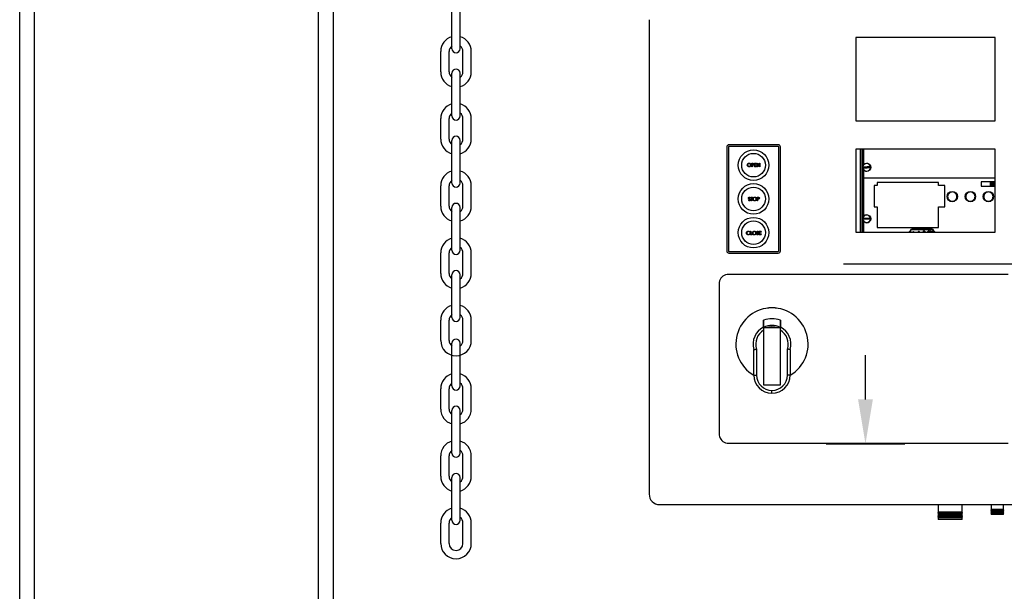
# Model space of a CAD drawing. Header units: inches. Extents: x 170 to 312, y 215 to 248.
# Tile 246 of 256: x 255.367 to 256.545, y 222.054 to 222.737. Entities that reach past the tile are written whole.
import ezdxf

# ---------------------------------------------------------------- set-up
doc = ezdxf.new("R2010")
doc.units = ezdxf.units.IN
doc.header["$LTSCALE"] = 0.25
doc.header["$MEASUREMENT"] = 0
for name, color, linetype in [('ANNOTATIONS', 1, 'Continuous'), ('MOTOR LH', 7, 'Continuous'), ('STANDARD MOTOR RH', 7, 'Continuous')]:
    doc.layers.add(name, color=color, linetype=linetype)

msp = doc.modelspace()

# ---------------------------------------------------------------- linework, layer by layer
at = {"layer": 'ANNOTATIONS'}
for p, q in [((256.3528, 222.44538), (257.40376, 222.44538)), ((256.37896, 222.28312), (256.37896, 222.33626)), ((256.33183, 222.22998), (256.42609, 222.22998))]:
    msp.add_line(p, q, dxfattribs=at)
msp.add_solid([(256.37011, 222.28312), (256.38782, 222.28312), (256.37896, 222.22998)], dxfattribs=at)
at = {"layer": 'MOTOR LH'}
for p, q in [((256.12018, 222.73736), (256.12018, 222.16977)), ((256.53401, 222.71614), (256.36764, 222.71614)), ((256.36764, 222.71614), (256.36764, 222.61632)), ((256.53401, 222.61632), (256.53401, 222.71614)), ((256.36764, 222.61632), (256.53401, 222.61632)), ((256.21294, 222.58521), (256.21294, 222.46076)), ((256.21494, 222.58521), (256.21494, 222.46076)), ((256.27451, 222.58783), (256.21556, 222.58783)), ((256.27451, 222.58583), (256.21556, 222.58583)), ((256.27513, 222.46076), (256.27513, 222.58521)), ((256.27713, 222.46076), (256.27713, 222.58521)), ((256.53401, 222.5826), (256.36764, 222.5826)), ((256.36764, 222.5826), (256.36764, 222.48305)), ((256.37316, 222.48305), (256.37316, 222.5826)), ((256.37499, 222.48305), (256.37499, 222.5826)), ((256.37539, 222.48305), (256.37539, 222.5826)), ((256.37578, 222.56204), (256.37578, 222.5826)), ((256.37644, 222.5826), (256.37644, 222.56346)), ((256.3765, 222.56355), (256.3765, 222.5826)), ((256.53401, 222.48305), (256.53401, 222.5826)), ((256.24283, 222.56565), (256.24365, 222.56565)), ((256.24283, 222.56149), (256.24283, 222.56565)), ((256.24321, 222.56149), (256.24283, 222.56149)), ((256.24321, 222.56522), (256.24321, 222.56384)), ((256.24397, 222.56522), (256.24321, 222.56522)), ((256.24321, 222.56384), (256.24394, 222.56383)), ((256.24351, 222.56341), (256.24321, 222.56341)), ((256.24321, 222.56341), (256.24321, 222.56149)), ((256.24625, 222.56149), (256.24625, 222.56565)), ((256.24625, 222.56565), (256.24859, 222.56565)), ((256.24859, 222.56149), (256.24625, 222.56149)), ((256.24859, 222.56522), (256.24662, 222.56522)), ((256.24662, 222.56522), (256.24662, 222.56394)), ((256.24662, 222.56394), (256.24859, 222.56394)), ((256.24859, 222.56352), (256.24662, 222.56352)), ((256.24662, 222.56352), (256.24662, 222.56192)), ((256.24662, 222.56192), (256.24859, 222.56192)), ((256.24859, 222.56565), (256.24859, 222.56522)), ((256.24859, 222.56394), (256.24859, 222.56352)), ((256.24859, 222.56192), (256.24859, 222.56149)), ((256.24934, 222.56149), (256.24934, 222.56565)), ((256.24934, 222.56565), (256.24942, 222.56565)), ((256.24971, 222.56149), (256.24934, 222.56149)), ((256.24942, 222.56565), (256.25217, 222.56238)), ((256.24971, 222.56476), (256.24971, 222.56149)), ((256.25245, 222.56149), (256.24971, 222.56476)), ((256.25217, 222.56565), (256.25254, 222.56565)), ((256.25217, 222.56238), (256.25217, 222.56565)), ((256.25254, 222.56149), (256.25245, 222.56149)), ((256.25254, 222.56565), (256.25254, 222.56149)), ((256.37578, 222.50047), (256.37578, 222.55947)), ((256.37644, 222.55805), (256.37644, 222.50189)), ((256.3765, 222.55795), (256.3765, 222.50198)), ((256.53401, 222.54765), (256.3765, 222.54765)), ((256.38949, 222.53914), (256.38949, 222.5136)), ((256.39288, 222.53914), (256.38949, 222.53914)), ((256.39288, 222.5426), (256.39288, 222.53914)), ((256.46623, 222.5426), (256.39288, 222.5426)), ((256.46623, 222.53914), (256.46623, 222.5426)), ((256.47379, 222.53914), (256.46623, 222.53914)), ((256.47379, 222.5136), (256.47379, 222.53914)), ((256.53401, 222.54333), (256.51749, 222.54333)), ((256.51749, 222.54333), (256.51749, 222.53809)), ((256.51749, 222.53809), (256.53401, 222.53809)), ((256.52846, 222.53809), (256.52846, 222.54333)), ((256.52898, 222.53809), (256.52898, 222.54333)), ((256.52995, 222.54333), (256.52995, 222.53809)), ((256.5301, 222.53809), (256.5301, 222.54333)), ((256.53047, 222.54333), (256.53047, 222.53809)), ((256.53063, 222.53809), (256.53063, 222.54333)), ((256.5316, 222.54333), (256.5316, 222.53809)), ((256.53211, 222.54333), (256.53211, 222.53809)), ((256.24164, 222.52501), (256.24382, 222.52501)), ((256.24164, 222.52458), (256.24164, 222.52501)), ((256.24254, 222.52458), (256.24164, 222.52458)), ((256.24254, 222.52085), (256.24254, 222.52458)), ((256.24292, 222.52458), (256.24292, 222.52085)), ((256.24382, 222.52458), (256.24292, 222.52458)), ((256.24382, 222.52501), (256.24382, 222.52458)), ((256.24948, 222.52501), (256.25029, 222.52501)), ((256.24948, 222.52085), (256.24948, 222.52501)), ((256.24985, 222.52458), (256.24985, 222.5232)), ((256.25061, 222.52458), (256.24985, 222.52458)), ((256.23881, 222.52165), (256.23916, 222.52186)), ((256.24121, 222.52441), (256.24087, 222.52416)), ((256.24292, 222.52085), (256.24254, 222.52085)), ((256.24985, 222.52085), (256.24948, 222.52085)), ((256.24985, 222.5232), (256.25058, 222.52319)), ((256.24985, 222.52277), (256.24985, 222.52085)), ((256.25015, 222.52277), (256.24985, 222.52277)), ((256.38949, 222.5136), (256.39288, 222.5136)), ((256.39288, 222.5136), (256.39288, 222.48889)), ((256.46623, 222.48889), (256.46623, 222.5136)), ((256.46623, 222.5136), (256.47379, 222.5136)), ((256.37578, 222.48305), (256.37578, 222.4979)), ((256.38506, 222.49861), (256.37588, 222.49817)), ((256.37644, 222.49648), (256.37644, 222.48305)), ((256.3765, 222.49639), (256.3765, 222.48305)), ((256.24055, 222.48351), (256.24022, 222.48326)), ((256.24022, 222.48112), (256.24055, 222.48088)), ((256.2414, 222.48427), (256.24177, 222.48427)), ((256.2414, 222.48011), (256.2414, 222.48427)), ((256.24337, 222.48011), (256.2414, 222.48011)), ((256.24177, 222.48427), (256.24177, 222.48054)), ((256.24177, 222.48054), (256.24337, 222.48054)), ((256.24337, 222.48054), (256.24337, 222.48011)), ((256.24865, 222.48091), (256.249, 222.48112)), ((256.25105, 222.48367), (256.25071, 222.48342)), ((256.25196, 222.48011), (256.25196, 222.48427)), ((256.25196, 222.48427), (256.2543, 222.48427)), ((256.2543, 222.48011), (256.25196, 222.48011)), ((256.25233, 222.48384), (256.25233, 222.48256)), ((256.2543, 222.48384), (256.25233, 222.48384)), ((256.25233, 222.48256), (256.2543, 222.48256)), ((256.25233, 222.48214), (256.25233, 222.48054)), ((256.2543, 222.48214), (256.25233, 222.48214)), ((256.25233, 222.48054), (256.2543, 222.48054)), ((256.2543, 222.48427), (256.2543, 222.48384)), ((256.2543, 222.48256), (256.2543, 222.48214)), ((256.2543, 222.48054), (256.2543, 222.48011)), ((256.36764, 222.48305), (256.53401, 222.48305)), ((256.39288, 222.4889), (256.46623, 222.4889)), ((256.39288, 222.48889), (256.46623, 222.48889)), ((256.39367, 222.48889), (256.39367, 222.4889)), ((256.39419, 222.48889), (256.39419, 222.4889)), ((256.39515, 222.4889), (256.39515, 222.48889)), ((256.39531, 222.48889), (256.39531, 222.4889)), ((256.39568, 222.4889), (256.39568, 222.48889)), ((256.39584, 222.48889), (256.39584, 222.4889)), ((256.39681, 222.4889), (256.39681, 222.48889)), ((256.39732, 222.4889), (256.39732, 222.48889)), ((256.42386, 222.48889), (256.42386, 222.4889)), ((256.42451, 222.48889), (256.42451, 222.4889)), ((256.42975, 222.4889), (256.42975, 222.48889)), ((256.43041, 222.4889), (256.43041, 222.48889)), ((256.43337, 222.48412), (256.43119, 222.48412)), ((256.43119, 222.48412), (256.43119, 222.48305)), ((256.43337, 222.48305), (256.43337, 222.48648)), ((256.43337, 222.48648), (256.45999, 222.48648)), ((256.45999, 222.48624), (256.43337, 222.48624)), ((256.45999, 222.48585), (256.43337, 222.48585)), ((256.43447, 222.48674), (256.43447, 222.48648)), ((256.4587, 222.48674), (256.43447, 222.48674)), ((256.43529, 222.4832), (256.43621, 222.4832)), ((256.43529, 222.48305), (256.43529, 222.4832)), ((256.43621, 222.48412), (256.43649, 222.48412)), ((256.43621, 222.4832), (256.43621, 222.48412)), ((256.43649, 222.48412), (256.43649, 222.4832)), ((256.43649, 222.4832), (256.43741, 222.4832)), ((256.43741, 222.4832), (256.43741, 222.48305)), ((256.44218, 222.48305), (256.44293, 222.48464)), ((256.44295, 222.48403), (256.44248, 222.48305)), ((256.44293, 222.48464), (256.44297, 222.48464)), ((256.4434, 222.48305), (256.44295, 222.48403)), ((256.44297, 222.48464), (256.44371, 222.48305)), ((256.44857, 222.48464), (256.44918, 222.48464)), ((256.44857, 222.48305), (256.44857, 222.48464)), ((256.44885, 222.48432), (256.44885, 222.48332)), ((256.44923, 222.48432), (256.44885, 222.48432)), ((256.44885, 222.48332), (256.44904, 222.48332)), ((256.45697, 222.48464), (256.45727, 222.48464)), ((256.45764, 222.48305), (256.45697, 222.48464)), ((256.45727, 222.48464), (256.45794, 222.48305)), ((256.45868, 222.48305), (256.45935, 222.48464)), ((256.4587, 222.48648), (256.4587, 222.48674)), ((256.45965, 222.48464), (256.45897, 222.48305)), ((256.45935, 222.48464), (256.45965, 222.48464)), ((256.45999, 222.48648), (256.45999, 222.48305)), ((256.46197, 222.48412), (256.45999, 222.48412)), ((256.46197, 222.48305), (256.46197, 222.48412)), ((256.21556, 222.46014), (256.27451, 222.46014)), ((256.21556, 222.45814), (256.27451, 222.45814)), ((256.54978, 222.43261), (256.21339, 222.43261)), ((256.20391, 222.42312), (256.20391, 222.24046)), ((256.27712, 222.36877), (256.25715, 222.36877)), ((256.25715, 222.36877), (256.25715, 222.30046)), ((256.27712, 222.30046), (256.27712, 222.36877)), ((256.24535, 222.31226), (256.24535, 222.34206)), ((256.24868, 222.34328), (256.24868, 222.31226)), ((256.28557, 222.31225), (256.28557, 222.34328)), ((256.2889, 222.34206), (256.2889, 222.31225)), ((256.24535, 222.31226), (256.24868, 222.31226)), ((256.2889, 222.31225), (256.28557, 222.31225)), ((256.25715, 222.30046), (256.27712, 222.30046)), ((256.26713, 222.29048), (256.26713, 222.29381)), ((256.21339, 222.23098), (256.54978, 222.23098)), ((256.13266, 222.15729), (256.62359, 222.15729)), ((256.46608, 222.14817), (256.46575, 222.14798)), ((256.46575, 222.14798), (256.46608, 222.14779)), ((256.46575, 222.14798), (256.49503, 222.14798)), ((256.46608, 222.15729), (256.46608, 222.14817)), ((256.49469, 222.14817), (256.46608, 222.14817)), ((256.46608, 222.14779), (256.46608, 222.14734)), ((256.46608, 222.14779), (256.49469, 222.14779)), ((256.49469, 222.14817), (256.49469, 222.15729)), ((256.49503, 222.14798), (256.49469, 222.14817)), ((256.49469, 222.14779), (256.49503, 222.14798)), ((256.49469, 222.14734), (256.49469, 222.14779)), ((256.5294, 222.15183), (256.52906, 222.15164)), ((256.52906, 222.15164), (256.5294, 222.15145)), ((256.52906, 222.15164), (256.54437, 222.15164)), ((256.5294, 222.15116), (256.52906, 222.15097)), ((256.52906, 222.15097), (256.5294, 222.15078)), ((256.52906, 222.15097), (256.54437, 222.15097)), ((256.5294, 222.1505), (256.52906, 222.15031)), ((256.52906, 222.15031), (256.5294, 222.15011)), ((256.52906, 222.15031), (256.54437, 222.15031)), ((256.5294, 222.14983), (256.52906, 222.14964)), ((256.52906, 222.14964), (256.5294, 222.14945)), ((256.52906, 222.14964), (256.54437, 222.14964)), ((256.5294, 222.14917), (256.52906, 222.14898)), ((256.52906, 222.14898), (256.5294, 222.14878)), ((256.52906, 222.14898), (256.54437, 222.14898)), ((256.5294, 222.1485), (256.52906, 222.14831)), ((256.52906, 222.14831), (256.5294, 222.14812)), ((256.52906, 222.14831), (256.54437, 222.14831)), ((256.5294, 222.14784), (256.52906, 222.14764)), ((256.52906, 222.14764), (256.5294, 222.14745)), ((256.52906, 222.14764), (256.54437, 222.14764)), ((256.5294, 222.15729), (256.5294, 222.15183)), ((256.5294, 222.15183), (256.54404, 222.15183)), ((256.5294, 222.15145), (256.5294, 222.15116)), ((256.5294, 222.15145), (256.54404, 222.15145)), ((256.5294, 222.15116), (256.54404, 222.15116)), ((256.5294, 222.15078), (256.5294, 222.1505)), ((256.5294, 222.15078), (256.54404, 222.15078)), ((256.5294, 222.1505), (256.54404, 222.1505)), ((256.5294, 222.15011), (256.5294, 222.14983)), ((256.5294, 222.15011), (256.54404, 222.15011)), ((256.5294, 222.14983), (256.54404, 222.14983)), ((256.5294, 222.14945), (256.5294, 222.14917)), ((256.5294, 222.14945), (256.54404, 222.14945)), ((256.5294, 222.14917), (256.54404, 222.14917)), ((256.5294, 222.14878), (256.5294, 222.1485)), ((256.5294, 222.14878), (256.54404, 222.14878)), ((256.5294, 222.1485), (256.54404, 222.1485)), ((256.5294, 222.14812), (256.5294, 222.14784)), ((256.5294, 222.14812), (256.54404, 222.14812)), ((256.5294, 222.14784), (256.54404, 222.14784)), ((256.54404, 222.15183), (256.54404, 222.15729)), ((256.54437, 222.15164), (256.54404, 222.15183)), ((256.54404, 222.15145), (256.54437, 222.15164)), ((256.54404, 222.15116), (256.54404, 222.15145)), ((256.54437, 222.15097), (256.54404, 222.15116)), ((256.54404, 222.15078), (256.54437, 222.15097)), ((256.54404, 222.1505), (256.54404, 222.15078)), ((256.54437, 222.15031), (256.54404, 222.1505)), ((256.54404, 222.15011), (256.54437, 222.15031)), ((256.54404, 222.14983), (256.54404, 222.15011)), ((256.54437, 222.14964), (256.54404, 222.14983)), ((256.54404, 222.14945), (256.54437, 222.14964)), ((256.54404, 222.14917), (256.54404, 222.14945)), ((256.54437, 222.14898), (256.54404, 222.14917)), ((256.54404, 222.14878), (256.54437, 222.14898)), ((256.54404, 222.1485), (256.54404, 222.14878)), ((256.54437, 222.14831), (256.54404, 222.1485)), ((256.54404, 222.14812), (256.54437, 222.14831)), ((256.54404, 222.14784), (256.54404, 222.14812)), ((256.54437, 222.14764), (256.54404, 222.14784)), ((256.54404, 222.14745), (256.54437, 222.14764)), ((256.46608, 222.14734), (256.46575, 222.14715)), ((256.46575, 222.14715), (256.46608, 222.14695)), ((256.46575, 222.14715), (256.49503, 222.14715)), ((256.46608, 222.14651), (256.46575, 222.14631)), ((256.46575, 222.14631), (256.46608, 222.14612)), ((256.46575, 222.14631), (256.49503, 222.14631)), ((256.46608, 222.14567), (256.46575, 222.14548)), ((256.46575, 222.14548), (256.46608, 222.14529)), ((256.46575, 222.14548), (256.49503, 222.14548)), ((256.46608, 222.14484), (256.46575, 222.14465)), ((256.46575, 222.14465), (256.46608, 222.14446)), ((256.46575, 222.14465), (256.49503, 222.14465)), ((256.46608, 222.14401), (256.46575, 222.14382)), ((256.46575, 222.14382), (256.46608, 222.14363)), ((256.46575, 222.14382), (256.49503, 222.14382)), ((256.46608, 222.14318), (256.46575, 222.14299)), ((256.46575, 222.14299), (256.46608, 222.14279)), ((256.46575, 222.14299), (256.49503, 222.14299)), ((256.46608, 222.14235), (256.46575, 222.14215)), ((256.46575, 222.14215), (256.46608, 222.14196)), ((256.46575, 222.14215), (256.49503, 222.14215)), ((256.49469, 222.14734), (256.46608, 222.14734)), ((256.46608, 222.14695), (256.46608, 222.14651)), ((256.46608, 222.14695), (256.49469, 222.14695)), ((256.49469, 222.14651), (256.46608, 222.14651)), ((256.46608, 222.14612), (256.46608, 222.14567)), ((256.46608, 222.14612), (256.49469, 222.14612)), ((256.49469, 222.14567), (256.46608, 222.14567)), ((256.46608, 222.14529), (256.46608, 222.14484)), ((256.46608, 222.14529), (256.49469, 222.14529)), ((256.49469, 222.14484), (256.46608, 222.14484)), ((256.46608, 222.14446), (256.46608, 222.14401)), ((256.46608, 222.14446), (256.49469, 222.14446)), ((256.49469, 222.14401), (256.46608, 222.14401)), ((256.46608, 222.14363), (256.46608, 222.14318)), ((256.46608, 222.14363), (256.49469, 222.14363)), ((256.49469, 222.14318), (256.46608, 222.14318)), ((256.46608, 222.14279), (256.46608, 222.14235)), ((256.46608, 222.14279), (256.49469, 222.14279)), ((256.49469, 222.14235), (256.46608, 222.14235)), ((256.46608, 222.14196), (256.46608, 222.13966)), ((256.46608, 222.14196), (256.49469, 222.14196)), ((256.49469, 222.13966), (256.46608, 222.13966)), ((256.49503, 222.14715), (256.49469, 222.14734)), ((256.49469, 222.14695), (256.49503, 222.14715)), ((256.49469, 222.14651), (256.49469, 222.14695)), ((256.49503, 222.14631), (256.49469, 222.14651)), ((256.49469, 222.14612), (256.49503, 222.14631)), ((256.49469, 222.14567), (256.49469, 222.14612)), ((256.49503, 222.14548), (256.49469, 222.14567)), ((256.49469, 222.14529), (256.49503, 222.14548)), ((256.49469, 222.14484), (256.49469, 222.14529)), ((256.49503, 222.14465), (256.49469, 222.14484)), ((256.49469, 222.14446), (256.49503, 222.14465)), ((256.49469, 222.14401), (256.49469, 222.14446)), ((256.49503, 222.14382), (256.49469, 222.14401)), ((256.49469, 222.14363), (256.49503, 222.14382)), ((256.49469, 222.14318), (256.49469, 222.14363)), ((256.49503, 222.14299), (256.49469, 222.14318)), ((256.49469, 222.14279), (256.49503, 222.14299)), ((256.49469, 222.14235), (256.49469, 222.14279)), ((256.49503, 222.14215), (256.49469, 222.14235)), ((256.49469, 222.14196), (256.49503, 222.14215)), ((256.49469, 222.13966), (256.49469, 222.14196)), ((256.5294, 222.14717), (256.52906, 222.14698)), ((256.52906, 222.14698), (256.5294, 222.14679)), ((256.52906, 222.14698), (256.54437, 222.14698)), ((256.5294, 222.14745), (256.5294, 222.14717)), ((256.5294, 222.14745), (256.54404, 222.14745)), ((256.5294, 222.14717), (256.54404, 222.14717)), ((256.5294, 222.14679), (256.5294, 222.14532)), ((256.5294, 222.14679), (256.54404, 222.14679)), ((256.54404, 222.14532), (256.5294, 222.14532)), ((256.54404, 222.14717), (256.54404, 222.14745)), ((256.54437, 222.14698), (256.54404, 222.14717)), ((256.54404, 222.14679), (256.54437, 222.14698)), ((256.54404, 222.14532), (256.54404, 222.14679))]:
    msp.add_line(p, q, dxfattribs=at)
at = {"layer": 'MOTOR LH', "flags": 128}
for points in [[(256.3758, 222.56133), (256.3769, 222.56138), (256.37804, 222.56144), (256.37921, 222.56149), (256.38039, 222.56155), (256.38158, 222.56161), (256.38274, 222.56166), (256.38389, 222.56172), (256.38498, 222.56177)], [(256.38506, 222.56018), (256.38396, 222.56012), (256.38282, 222.56007), (256.38165, 222.56001), (256.38047, 222.55995), (256.37929, 222.5599), (256.37812, 222.55984), (256.37698, 222.55979), (256.37588, 222.55973)], [(256.3758, 222.49976), (256.3769, 222.49981), (256.37804, 222.49987), (256.37921, 222.49993), (256.38039, 222.49998), (256.38158, 222.50004), (256.38274, 222.5001), (256.38389, 222.50015), (256.38498, 222.50021)]]:
    msp.add_lwpolyline(points, dxfattribs=at)
at = {"layer": 'MOTOR LH'}
for centre, radius in [((256.24504, 222.56335), 0.0183), ((256.24504, 222.56335), 0.01414), ((256.38043, 222.56075), 0.00482), ((256.24504, 222.52298), 0.0183), ((256.24504, 222.52298), 0.01414), ((256.48287, 222.52571), 0.00622), ((256.50448, 222.52571), 0.00622), ((256.5261, 222.52571), 0.00622), ((256.24504, 222.48262), 0.0183), ((256.38043, 222.49919), 0.00482), ((256.24504, 222.48262), 0.01414)]:
    msp.add_circle(centre, radius, dxfattribs=at)
for centre, radius, start, end in [((256.21556, 222.58521), 0.00262, 90, 180), ((256.21556, 222.58521), 0.000624, 90, 180), ((256.27451, 222.58521), 0.00262, 0, 90), ((256.27451, 222.58521), 0.000624, 0, 90), ((256.38043, 222.56075), 0.00473, 173.04894, 192.50643), ((256.38043, 222.56075), 0.00466, 12.63519, 172.92017), ((256.38043, 222.56075), 0.00466, 192.63519, 352.92017), ((256.38043, 222.56075), 0.00473, 353.04894, 12.50643), ((256.38043, 222.49919), 0.00466, 12.63519, 172.92017), ((256.38043, 222.49919), 0.00473, 173.04894, 192.50643), ((256.38043, 222.49919), 0.00466, 192.63519, 352.92017), ((256.38043, 222.49919), 0.00473, 353.04894, 12.50643), ((256.21556, 222.46076), 0.00262, 180, 270), ((256.21556, 222.46076), 0.000624, 180, 270), ((256.27451, 222.46076), 0.00262, 270, 0), ((256.27451, 222.46076), 0.000624, 270, 0), ((256.21489, 222.42163), 0.01108, 97.7581, 172.2419), ((256.26713, 222.34943), 0.04323, 300.24251, 239.75753), ((256.26713, 222.34943), 0.04322, 300.24806, 239.75196), ((256.26713, 222.34943), 0.03025, 70.721, 109.2554), ((256.26713, 222.34943), 0.02217, 63.22591, 116.74005), ((256.26713, 222.34943), 0.02257, 116.23161, 197.09777), ((256.26713, 222.34943), 0.01944, 120.86903, 198.43237), ((256.26713, 222.34943), 0.02061, 69.85267, 110.14733), ((256.26713, 222.34943), 0.02257, 342.90223, 63.7351), ((256.26713, 222.34943), 0.01944, 341.56763, 59.09059), ((256.26713, 222.31226), 0.02178, 180, 270), ((256.26713, 222.31226), 0.01845, 180, 269.99537), ((256.26712, 222.31225), 0.02178, 270.02568, 0), ((256.26712, 222.31225), 0.01845, 270.02568, 0), ((256.21489, 222.24195), 0.01108, 187.7581, 262.2419), ((256.13266, 222.16977), 0.01248, 180, 270)]:
    msp.add_arc(centre, radius, start, end, dxfattribs=at)
for points, knots in [([(256.23761, 222.56355), (256.23765, 222.56387), (256.23772, 222.56451), (256.23829, 222.56524), (256.23901, 222.56568), (256.23952, 222.56573), (256.23977, 222.56576)], [0, 0, 0, 0, 0.2797309, 0.5593263, 0.7796803, 1, 1, 1, 1]), ([(256.2398, 222.56138), (256.23948, 222.56142), (256.23884, 222.56149), (256.23812, 222.56208), (256.23768, 222.56279), (256.23763, 222.5633), (256.23761, 222.56355)], [0, 0, 0, 0, 0.279663, 0.5593532, 0.7796358, 1, 1, 1, 1]), ([(256.23979, 222.56533), (256.23952, 222.56529), (256.239, 222.56523), (256.2384, 222.56476), (256.23804, 222.56417), (256.238, 222.56376), (256.23798, 222.56355)], [0, 0, 0, 0, 0.2796275, 0.5593508, 0.7796323, 1, 1, 1, 1]), ([(256.23798, 222.56355), (256.23801, 222.56329), (256.23808, 222.56277), (256.23858, 222.5622), (256.23917, 222.56186), (256.23958, 222.56183), (256.23979, 222.56181)], [0, 0, 0, 0, 0.2794171, 0.5590784, 0.7794776, 1, 1, 1, 1]), ([(256.23977, 222.56576), (256.24009, 222.56572), (256.24075, 222.56565), (256.24148, 222.56506), (256.24192, 222.56434), (256.24196, 222.56383), (256.24198, 222.56357)], [0, 0, 0, 0, 0.2797658, 0.559356, 0.7795697, 1, 1, 1, 1]), ([(256.24161, 222.56357), (256.24158, 222.56384), (256.24151, 222.56436), (256.24101, 222.56494), (256.24041, 222.56527), (256.23999, 222.56531), (256.23979, 222.56533)], [0, 0, 0, 0, 0.2794631, 0.5588709, 0.7795149, 1, 1, 1, 1]), ([(256.23979, 222.56181), (256.24005, 222.56184), (256.24058, 222.5619), (256.24119, 222.56236), (256.24155, 222.56295), (256.24159, 222.56336), (256.24161, 222.56357)], [0, 0, 0, 0, 0.2798308, 0.5593888, 0.7796497, 1, 1, 1, 1]), ([(256.24198, 222.56357), (256.24195, 222.56325), (256.24187, 222.5626), (256.24128, 222.56189), (256.24056, 222.56145), (256.24006, 222.5614), (256.2398, 222.56138)], [0, 0, 0, 0, 0.2796319, 0.5593417, 0.779597, 1, 1, 1, 1]), ([(256.24456, 222.56348), (256.24437, 222.56345), (256.24402, 222.56341), (256.24366, 222.56341), (256.24351, 222.56341)], [0, 0, 0, 0, 0.5596968, 1, 1, 1, 1]), ([(256.24365, 222.56565), (256.24383, 222.56565), (256.24415, 222.56565), (256.24446, 222.56561), (256.2446, 222.56559)], [0, 0, 0, 0, 0.56031203, 1, 1, 1, 1]), ([(256.24394, 222.56383), (256.24419, 222.56383), (256.24451, 222.56382), (256.24481, 222.56403), (256.24497, 222.56422), (256.245, 222.56441), (256.24502, 222.56453)], [0, 0, 0, 0, 0.4997189, 0.6253482, 0.7510784, 1, 1, 1, 1]), ([(256.24502, 222.56453), (256.245, 222.56465), (256.24497, 222.56483), (256.24482, 222.56502), (256.24453, 222.56523), (256.24422, 222.56522), (256.24397, 222.56522)], [0, 0, 0, 0, 0.2489628, 0.3747297, 0.5003786, 1, 1, 1, 1]), ([(256.24539, 222.56453), (256.24538, 222.5644), (256.24536, 222.56412), (256.24516, 222.56379), (256.24487, 222.56357), (256.24467, 222.56351), (256.24456, 222.56348)], [0, 0, 0, 0, 0.2800999, 0.5593276, 0.7794584, 1, 1, 1, 1]), ([(256.2446, 222.56559), (256.24472, 222.56554), (256.24498, 222.56545), (256.24524, 222.56517), (256.24538, 222.56485), (256.24539, 222.56464), (256.24539, 222.56453)], [0, 0, 0, 0, 0.279707, 0.5593748, 0.7795026, 1, 1, 1, 1]), ([(256.23908, 222.52415), (256.2391, 222.52429), (256.23913, 222.52459), (256.23942, 222.52491), (256.23976, 222.52509), (256.23999, 222.52511), (256.2401, 222.52512)], [0, 0, 0, 0, 0.279549, 0.5587965, 0.779376, 1, 1, 1, 1]), ([(256.24006, 222.52469), (256.23998, 222.52468), (256.23981, 222.52467), (256.23961, 222.52454), (256.23947, 222.52436), (256.23946, 222.52423), (256.23945, 222.52416)], [0, 0, 0, 0, 0.2802723, 0.55993, 0.779919, 1, 1, 1, 1]), ([(256.24087, 222.52416), (256.24076, 222.52431), (256.24059, 222.52452), (256.24028, 222.52467), (256.24014, 222.52468), (256.24006, 222.52469)], [0, 0, 0, 0, 0.5598177, 0.7798497, 1, 1, 1, 1]), ([(256.2401, 222.52512), (256.24023, 222.5251), (256.24049, 222.52508), (256.24089, 222.52483), (256.24109, 222.52457), (256.24121, 222.52441)], [0, 0, 0, 0, 0.2797514, 0.5594993, 1, 1, 1, 1]), ([(256.24425, 222.52291), (256.24429, 222.52323), (256.24437, 222.52388), (256.24494, 222.52461), (256.24565, 222.52504), (256.24616, 222.52509), (256.24641, 222.52512)], [0, 0, 0, 0, 0.2797307, 0.5593255, 0.7796808, 1, 1, 1, 1]), ([(256.24643, 222.52469), (256.24617, 222.52466), (256.24564, 222.52459), (256.24504, 222.52412), (256.24468, 222.52354), (256.24464, 222.52312), (256.24462, 222.52291)], [0, 0, 0, 0, 0.2796259, 0.5593459, 0.7796269, 1, 1, 1, 1]), ([(256.24641, 222.52512), (256.24674, 222.52508), (256.24739, 222.52501), (256.24812, 222.52442), (256.24856, 222.5237), (256.2486, 222.52319), (256.24862, 222.52293)], [0, 0, 0, 0, 0.2797677, 0.5593574, 0.7795699, 1, 1, 1, 1]), ([(256.24825, 222.52293), (256.24822, 222.5232), (256.24815, 222.52373), (256.24765, 222.5243), (256.24705, 222.52463), (256.24664, 222.52467), (256.24643, 222.52469)], [0, 0, 0, 0, 0.2794695, 0.5588701, 0.7795183, 1, 1, 1, 1]), ([(256.25029, 222.52501), (256.25047, 222.52501), (256.25079, 222.52501), (256.2511, 222.52497), (256.25124, 222.52495)], [0, 0, 0, 0, 0.5603143, 1, 1, 1, 1]), ([(256.25166, 222.52389), (256.25164, 222.52401), (256.25162, 222.52419), (256.25146, 222.52438), (256.25117, 222.52459), (256.25086, 222.52459), (256.25061, 222.52458)], [0, 0, 0, 0, 0.24897489, 0.37473093, 0.50038246, 1, 1, 1, 1]), ([(256.25124, 222.52495), (256.25137, 222.5249), (256.25162, 222.52481), (256.25188, 222.52453), (256.25202, 222.52421), (256.25203, 222.524), (256.25204, 222.52389)], [0, 0, 0, 0, 0.27970407, 0.5593845, 0.7795145, 1, 1, 1, 1]), ([(256.48844, 222.52571), (256.48836, 222.52501), (256.48825, 222.52393), (256.48755, 222.52264), (256.48683, 222.52175), (256.48594, 222.52102), (256.48465, 222.52035), (256.48287, 222.52001), (256.48109, 222.52035), (256.47979, 222.52102), (256.4789, 222.52175), (256.47818, 222.52264), (256.47751, 222.52393), (256.47717, 222.52571), (256.47751, 222.52749), (256.47818, 222.52879), (256.4789, 222.52968), (256.47979, 222.5304), (256.48109, 222.53107), (256.48287, 222.53141), (256.48465, 222.53107), (256.48594, 222.5304), (256.48683, 222.52968), (256.48755, 222.52879), (256.48825, 222.52749), (256.48836, 222.52641), (256.48844, 222.52571)], [0, 0, 0, 0, 0.059864, 0.0920901, 0.1249998, 0.1579095, 0.1901356, 0.2499996, 0.3098642, 0.3420898, 0.3749995, 0.4079095, 0.4401355, 0.4999996, 0.5598642, 0.5920897, 0.6249997, 0.6579098, 0.6901354, 0.75, 0.809864, 0.8420901, 0.8750001, 0.9079098, 0.9401354, 1, 1, 1, 1]), ([(256.51005, 222.52571), (256.50997, 222.52501), (256.50986, 222.52393), (256.50917, 222.52264), (256.50845, 222.52175), (256.50756, 222.52102), (256.50626, 222.52035), (256.50448, 222.52001), (256.5027, 222.52035), (256.50141, 222.52102), (256.50052, 222.52175), (256.49979, 222.52264), (256.49912, 222.52393), (256.49878, 222.52571), (256.49912, 222.52749), (256.49979, 222.52879), (256.50052, 222.52968), (256.50141, 222.5304), (256.5027, 222.53107), (256.50448, 222.53141), (256.50626, 222.53107), (256.50756, 222.5304), (256.50845, 222.52968), (256.50917, 222.52879), (256.50986, 222.52749), (256.50997, 222.52641), (256.51005, 222.52571)], [0, 0, 0, 0, 0.0598641, 0.09209, 0.125, 0.1579097, 0.1901358, 0.2499998, 0.3098638, 0.3420899, 0.3749996, 0.4079096, 0.4401355, 0.4999996, 0.5598643, 0.5920896, 0.6249996, 0.6579097, 0.6901358, 0.7499998, 0.8098638, 0.8420899, 0.8749999, 0.90791, 0.9401353, 1, 1, 1, 1]), ([(256.53166, 222.52571), (256.53159, 222.52501), (256.53147, 222.52393), (256.53078, 222.52264), (256.53006, 222.52175), (256.52917, 222.52102), (256.52787, 222.52035), (256.5261, 222.52001), (256.52432, 222.52035), (256.52302, 222.52102), (256.52213, 222.52175), (256.52141, 222.52264), (256.52074, 222.52393), (256.52039, 222.52571), (256.52074, 222.52749), (256.52141, 222.52879), (256.52213, 222.52968), (256.52302, 222.5304), (256.52432, 222.53107), (256.5261, 222.53141), (256.52787, 222.53107), (256.52917, 222.5304), (256.53006, 222.52968), (256.53078, 222.52879), (256.53147, 222.52749), (256.53159, 222.52641), (256.53166, 222.52571)], [0, 0, 0, 0, 0.059864, 0.0920901, 0.1250002, 0.1579098, 0.1901354, 0.25, 0.309864, 0.3420901, 0.3749998, 0.4079095, 0.4401356, 0.4999996, 0.5598642, 0.5920898, 0.6249994, 0.6579095, 0.6901356, 0.7499996, 0.8098642, 0.8420898, 0.8749998, 0.9079098, 0.9401354, 1, 1, 1, 1]), ([(256.24008, 222.52074), (256.23992, 222.52076), (256.23962, 222.52079), (256.23914, 222.5211), (256.23894, 222.52145), (256.23881, 222.52165)], [0, 0, 0, 0, 0.2798786, 0.5596616, 1, 1, 1, 1]), ([(256.23931, 222.52351), (256.23924, 222.52362), (256.23911, 222.52381), (256.23909, 222.52404), (256.23908, 222.52415)], [0, 0, 0, 0, 0.5598366, 1, 1, 1, 1]), ([(256.23916, 222.52186), (256.23929, 222.52167), (256.23946, 222.52141), (256.23981, 222.5212), (256.23999, 222.52118), (256.24008, 222.52117)], [0, 0, 0, 0, 0.5593242, 0.7797842, 1, 1, 1, 1]), ([(256.23999, 222.52295), (256.23986, 222.52304), (256.23961, 222.52321), (256.2394, 222.52342), (256.23931, 222.52351)], [0, 0, 0, 0, 0.5604046, 1, 1, 1, 1]), ([(256.23945, 222.52416), (256.23946, 222.52411), (256.23947, 222.52399), (256.23956, 222.5238), (256.23966, 222.52369), (256.23973, 222.52363)], [0, 0, 0, 0, 0.27994787, 0.55977488, 1, 1, 1, 1]), ([(256.23973, 222.52363), (256.23983, 222.52355), (256.24001, 222.5234), (256.2402, 222.52327), (256.24028, 222.52321)], [0, 0, 0, 0, 0.5599086, 1, 1, 1, 1]), ([(256.24074, 222.52228), (256.24061, 222.52242), (256.24039, 222.52267), (256.24011, 222.52286), (256.23999, 222.52295)], [0, 0, 0, 0, 0.5594924, 1, 1, 1, 1]), ([(256.24008, 222.52117), (256.24019, 222.52118), (256.24041, 222.5212), (256.24069, 222.52137), (256.24086, 222.52161), (256.24088, 222.52179), (256.24089, 222.52188)], [0, 0, 0, 0, 0.2802733, 0.5601451, 0.7801527, 1, 1, 1, 1]), ([(256.24126, 222.52187), (256.24124, 222.5217), (256.24119, 222.52136), (256.24086, 222.521), (256.24048, 222.52078), (256.24021, 222.52076), (256.24008, 222.52074)], [0, 0, 0, 0, 0.2791835, 0.5590838, 0.7794435, 1, 1, 1, 1]), ([(256.24028, 222.52321), (256.24055, 222.52302), (256.24091, 222.52275), (256.24122, 222.52225), (256.24125, 222.522), (256.24126, 222.52187)], [0, 0, 0, 0, 0.5601148, 0.7802789, 1, 1, 1, 1]), ([(256.24089, 222.52188), (256.24088, 222.52196), (256.24086, 222.52211), (256.24078, 222.52223), (256.24074, 222.52228)], [0, 0, 0, 0, 0.558992, 1, 1, 1, 1]), ([(256.24644, 222.52074), (256.24612, 222.52078), (256.24548, 222.52085), (256.24476, 222.52144), (256.24432, 222.52215), (256.24427, 222.52266), (256.24425, 222.52291)], [0, 0, 0, 0, 0.2796641, 0.5593538, 0.7796361, 1, 1, 1, 1]), ([(256.24462, 222.52291), (256.24466, 222.52265), (256.24472, 222.52213), (256.24522, 222.52156), (256.24581, 222.52122), (256.24622, 222.52119), (256.24643, 222.52117)], [0, 0, 0, 0, 0.2794118, 0.5590742, 0.779476, 1, 1, 1, 1]), ([(256.24643, 222.52117), (256.24669, 222.5212), (256.24722, 222.52126), (256.24783, 222.52172), (256.24819, 222.52231), (256.24823, 222.52273), (256.24825, 222.52293)], [0, 0, 0, 0, 0.2798285, 0.5593874, 0.7796559, 1, 1, 1, 1]), ([(256.24862, 222.52293), (256.24859, 222.52261), (256.24851, 222.52196), (256.24792, 222.52125), (256.2472, 222.52081), (256.2467, 222.52077), (256.24644, 222.52074)], [0, 0, 0, 0, 0.2796267, 0.5593423, 0.7795967, 1, 1, 1, 1]), ([(256.25121, 222.52284), (256.25101, 222.52281), (256.25066, 222.52277), (256.2503, 222.52277), (256.25015, 222.52277)], [0, 0, 0, 0, 0.5596942, 1, 1, 1, 1]), ([(256.25058, 222.52319), (256.25083, 222.52319), (256.25115, 222.52319), (256.25146, 222.52339), (256.25162, 222.52359), (256.25164, 222.52377), (256.25166, 222.52389)], [0, 0, 0, 0, 0.499724, 0.625347, 0.7510888, 1, 1, 1, 1]), ([(256.25204, 222.52389), (256.25203, 222.52376), (256.25201, 222.52348), (256.2518, 222.52315), (256.25151, 222.52293), (256.25131, 222.52287), (256.25121, 222.52284)], [0, 0, 0, 0, 0.2800985, 0.5593248, 0.7794626, 1, 1, 1, 1]), ([(256.23649, 222.48221), (256.23653, 222.48254), (256.23661, 222.48319), (256.23722, 222.48391), (256.23796, 222.48432), (256.23847, 222.48436), (256.23873, 222.48438)], [0, 0, 0, 0, 0.27951347, 0.55907968, 0.77937343, 1, 1, 1, 1]), ([(256.23702, 222.48073), (256.23685, 222.48098), (256.23654, 222.48143), (256.23651, 222.48198), (256.23649, 222.48221)], [0, 0, 0, 0, 0.5590292, 1, 1, 1, 1]), ([(256.23871, 222.48395), (256.23844, 222.48392), (256.23791, 222.48386), (256.23729, 222.48341), (256.23692, 222.48281), (256.23688, 222.4824), (256.23687, 222.48219)], [0, 0, 0, 0, 0.27985561, 0.55951782, 0.779687, 1, 1, 1, 1]), ([(256.23687, 222.48219), (256.2369, 222.48192), (256.23696, 222.48138), (256.23748, 222.4808), (256.2381, 222.48047), (256.23852, 222.48045), (256.23873, 222.48043)], [0, 0, 0, 0, 0.2794339, 0.5589215, 0.7792831, 1, 1, 1, 1]), ([(256.23874, 222.48), (256.23837, 222.48004), (256.23771, 222.48009), (256.23723, 222.48054), (256.23702, 222.48073)], [0, 0, 0, 0, 0.5598044, 1, 1, 1, 1]), ([(256.24022, 222.48326), (256.23998, 222.48348), (256.23955, 222.48388), (256.23896, 222.48393), (256.23871, 222.48395)], [0, 0, 0, 0, 0.5584272, 1, 1, 1, 1]), ([(256.23873, 222.48438), (256.23913, 222.48433), (256.23984, 222.48425), (256.24033, 222.48373), (256.24055, 222.48351)], [0, 0, 0, 0, 0.55951486, 1, 1, 1, 1]), ([(256.23873, 222.48043), (256.23905, 222.48047), (256.23963, 222.48054), (256.24004, 222.48095), (256.24022, 222.48112)], [0, 0, 0, 0, 0.5587727, 1, 1, 1, 1]), ([(256.24055, 222.48088), (256.24042, 222.48073), (256.24016, 222.48044), (256.23954, 222.48008), (256.23904, 222.48003), (256.23874, 222.48)], [0, 0, 0, 0, 0.2804105, 0.5607949, 1, 1, 1, 1]), ([(256.24385, 222.48217), (256.24389, 222.48249), (256.24397, 222.48313), (256.24454, 222.48387), (256.24525, 222.4843), (256.24576, 222.48435), (256.24601, 222.48438)], [0, 0, 0, 0, 0.2797305, 0.5593273, 0.7796795, 1, 1, 1, 1]), ([(256.24604, 222.48), (256.24572, 222.48004), (256.24508, 222.48011), (256.24436, 222.4807), (256.24392, 222.48141), (256.24387, 222.48192), (256.24385, 222.48217)], [0, 0, 0, 0, 0.2796638, 0.5593527, 0.7796359, 1, 1, 1, 1]), ([(256.24603, 222.48395), (256.24577, 222.48392), (256.24524, 222.48385), (256.24464, 222.48338), (256.24428, 222.48279), (256.24424, 222.48238), (256.24422, 222.48217)], [0, 0, 0, 0, 0.2796283, 0.5593501, 0.7796324, 1, 1, 1, 1]), ([(256.24422, 222.48217), (256.24426, 222.48191), (256.24432, 222.48139), (256.24482, 222.48082), (256.24541, 222.48048), (256.24582, 222.48045), (256.24603, 222.48043)], [0, 0, 0, 0, 0.279417, 0.5590778, 0.7794767, 1, 1, 1, 1]), ([(256.24601, 222.48438), (256.24634, 222.48434), (256.24699, 222.48427), (256.24772, 222.48368), (256.24816, 222.48296), (256.2482, 222.48245), (256.24822, 222.48219)], [0, 0, 0, 0, 0.2797671, 0.5593581, 0.7795717, 1, 1, 1, 1]), ([(256.24785, 222.48219), (256.24782, 222.48246), (256.24775, 222.48298), (256.24725, 222.48356), (256.24665, 222.48389), (256.24624, 222.48393), (256.24603, 222.48395)], [0, 0, 0, 0, 0.2794698, 0.5588706, 0.7795158, 1, 1, 1, 1]), ([(256.24603, 222.48043), (256.24629, 222.48046), (256.24682, 222.48052), (256.24743, 222.48098), (256.24779, 222.48157), (256.24783, 222.48198), (256.24785, 222.48219)], [0, 0, 0, 0, 0.2798289, 0.5593875, 0.7796527, 1, 1, 1, 1]), ([(256.24822, 222.48219), (256.24819, 222.48187), (256.24811, 222.48122), (256.24752, 222.48051), (256.2468, 222.48007), (256.2463, 222.48003), (256.24604, 222.48)], [0, 0, 0, 0, 0.2796315, 0.5593441, 0.7795978, 1, 1, 1, 1]), ([(256.24991, 222.48), (256.24976, 222.48002), (256.24945, 222.48005), (256.24898, 222.48036), (256.24877, 222.4807), (256.24865, 222.48091)], [0, 0, 0, 0, 0.2798804, 0.5596665, 1, 1, 1, 1]), ([(256.24892, 222.48341), (256.24893, 222.48355), (256.24897, 222.48385), (256.24925, 222.48417), (256.24959, 222.48435), (256.24983, 222.48437), (256.24994, 222.48438)], [0, 0, 0, 0, 0.2795544, 0.5588012, 0.7793774, 1, 1, 1, 1]), ([(256.24915, 222.48277), (256.24908, 222.48288), (256.24894, 222.48307), (256.24893, 222.4833), (256.24892, 222.48341)], [0, 0, 0, 0, 0.5598451, 1, 1, 1, 1]), ([(256.249, 222.48112), (256.24913, 222.48093), (256.2493, 222.48067), (256.24965, 222.48046), (256.24983, 222.48044), (256.24991, 222.48043)], [0, 0, 0, 0, 0.5593189, 0.7797808, 1, 1, 1, 1]), ([(256.24983, 222.48221), (256.24969, 222.4823), (256.24945, 222.48247), (256.24924, 222.48268), (256.24915, 222.48277)], [0, 0, 0, 0, 0.5604147, 1, 1, 1, 1]), ([(256.2499, 222.48395), (256.24982, 222.48394), (256.24965, 222.48393), (256.24944, 222.4838), (256.24931, 222.48362), (256.2493, 222.48349), (256.24929, 222.48342)], [0, 0, 0, 0, 0.2802765, 0.5599329, 0.779921, 1, 1, 1, 1]), ([(256.24929, 222.48342), (256.24929, 222.48337), (256.2493, 222.48325), (256.24939, 222.48306), (256.2495, 222.48295), (256.24956, 222.48289)], [0, 0, 0, 0, 0.2799433, 0.5597769, 1, 1, 1, 1]), ([(256.24956, 222.48289), (256.24967, 222.48281), (256.24985, 222.48266), (256.25004, 222.48253), (256.25012, 222.48247)], [0, 0, 0, 0, 0.5598979, 1, 1, 1, 1]), ([(256.25058, 222.48154), (256.25045, 222.48168), (256.25022, 222.48193), (256.24995, 222.48212), (256.24983, 222.48221)], [0, 0, 0, 0, 0.5594942, 1, 1, 1, 1]), ([(256.25071, 222.48342), (256.25059, 222.48357), (256.25043, 222.48378), (256.25012, 222.48393), (256.24997, 222.48394), (256.2499, 222.48395)], [0, 0, 0, 0, 0.5598189, 0.7798499, 1, 1, 1, 1]), ([(256.24991, 222.48043), (256.25003, 222.48044), (256.25025, 222.48046), (256.25052, 222.48063), (256.2507, 222.48087), (256.25072, 222.48105), (256.25073, 222.48114)], [0, 0, 0, 0, 0.2802772, 0.5601457, 0.7801519, 1, 1, 1, 1]), ([(256.2511, 222.48113), (256.25108, 222.48096), (256.25103, 222.48062), (256.2507, 222.48026), (256.25032, 222.48004), (256.25005, 222.48001), (256.24991, 222.48)], [0, 0, 0, 0, 0.279184, 0.5590848, 0.7794474, 1, 1, 1, 1]), ([(256.24994, 222.48438), (256.25007, 222.48436), (256.25033, 222.48434), (256.25073, 222.48409), (256.25093, 222.48383), (256.25105, 222.48367)], [0, 0, 0, 0, 0.2797485, 0.559503, 1, 1, 1, 1]), ([(256.25012, 222.48247), (256.25038, 222.48228), (256.25075, 222.48201), (256.25106, 222.48151), (256.25109, 222.48126), (256.2511, 222.48113)], [0, 0, 0, 0, 0.5601148, 0.7802844, 1, 1, 1, 1]), ([(256.25073, 222.48114), (256.25072, 222.48122), (256.2507, 222.48137), (256.25062, 222.48149), (256.25058, 222.48154)], [0, 0, 0, 0, 0.5589803, 1, 1, 1, 1]), ([(256.44904, 222.48332), (256.44923, 222.48332), (256.44948, 222.48332), (256.44972, 222.48348), (256.44982, 222.48359), (256.44988, 222.48372), (256.44989, 222.48381), (256.44989, 222.48386)], [0, 0, 0, 0, 0.4986116, 0.6240096, 0.7494042, 0.8747378, 1, 1, 1, 1]), ([(256.44918, 222.48464), (256.44931, 222.48464), (256.44958, 222.48463), (256.44993, 222.48447), (256.45014, 222.48418), (256.45016, 222.48397), (256.45017, 222.48387)], [0, 0, 0, 0, 0.2813151, 0.5599241, 0.7799316, 1, 1, 1, 1]), ([(256.44989, 222.48386), (256.44988, 222.48394), (256.44987, 222.48405), (256.44977, 222.48417), (256.44958, 222.4843), (256.44939, 222.48431), (256.44923, 222.48432)], [0, 0, 0, 0, 0.2492878, 0.3749238, 0.500647, 1, 1, 1, 1]), ([(256.45017, 222.48387), (256.45017, 222.48379), (256.45015, 222.48365), (256.45005, 222.48339), (256.4499, 222.48328), (256.44981, 222.4832)], [0, 0, 0, 0, 0.2808676, 0.5615175, 1, 1, 1, 1]), ([(256.44981, 222.4832), (256.44991, 222.48317), (256.45002, 222.48314), (256.45009, 222.48305), (256.4501, 222.48305)], [0, 0, 0, 0, 0.9046821, 1, 1, 1, 1]), ([(256.45329, 222.48307), (256.45332, 222.48331), (256.45338, 222.48379), (256.4538, 222.48434), (256.45434, 222.48466), (256.45472, 222.4847), (256.45491, 222.48472)], [0, 0, 0, 0, 0.2797299, 0.55932695, 0.77968116, 1, 1, 1, 1]), ([(256.45492, 222.4844), (256.45473, 222.48437), (256.45433, 222.48432), (256.45388, 222.48397), (256.45361, 222.48353), (256.45358, 222.48322), (256.45357, 222.48307)], [0, 0, 0, 0, 0.27962489, 0.55934971, 0.77962748, 1, 1, 1, 1]), ([(256.45491, 222.48472), (256.45515, 222.48469), (256.45564, 222.48464), (256.45619, 222.4842), (256.45652, 222.48366), (256.45655, 222.48327), (256.45657, 222.48308)], [0, 0, 0, 0, 0.2797685, 0.5593598, 0.7795723, 1, 1, 1, 1]), ([(256.45629, 222.48308), (256.45627, 222.48328), (256.45622, 222.48368), (256.45584, 222.4841), (256.45539, 222.48435), (256.45508, 222.48438), (256.45492, 222.4844)], [0, 0, 0, 0, 0.279464, 0.5588701, 0.7795128, 1, 1, 1, 1]), ([(256.25715, 222.36967), (256.25715, 222.37119), (256.25715, 222.37401), (256.25715, 222.37673), (256.25715, 222.37798)], [0, 0, 0, 0, 0.5407106, 1, 1, 1, 1]), ([(256.25715, 222.37798), (256.25715, 222.37746), (256.25715, 222.37459), (256.25715, 222.37164), (256.25715, 222.36923)], [0, 0, 0, 0, 0.1842898, 1, 1, 1, 1]), ([(256.27712, 222.37798), (256.27712, 222.37673), (256.27712, 222.374), (256.27712, 222.37119), (256.27712, 222.36966)], [0, 0, 0, 0, 0.4593054, 1, 1, 1, 1]), ([(256.27712, 222.36922), (256.27712, 222.37163), (256.27712, 222.37459), (256.27712, 222.37745), (256.27712, 222.37798)], [0, 0, 0, 0, 0.8157388, 1, 1, 1, 1]), ([(256.25715, 222.36967), (256.25715, 222.36951), (256.25715, 222.36933), (256.25715, 222.36899), (256.25715, 222.36894)], [0, 0, 0, 0, 0.866894, 1, 1, 1, 1]), ([(256.25715, 222.36877), (256.25715, 222.3689), (256.25715, 222.36909), (256.25715, 222.36919), (256.25715, 222.36923)], [0, 0, 0, 0, 0.7150934, 1, 1, 1, 1]), ([(256.26003, 222.36877), (256.25923, 222.36877), (256.25824, 222.36877), (256.25733, 222.36877), (256.25715, 222.36877)], [0, 0, 0, 0, 0.8051229, 1, 1, 1, 1]), ([(256.25715, 222.36851), (256.25715, 222.36841), (256.25715, 222.36801), (256.25715, 222.36717), (256.25715, 222.36644), (256.25715, 222.36611)], [0, 0, 0, 0, 0.1463464, 0.612888, 1, 1, 1, 1]), ([(256.27712, 222.36877), (256.27664, 222.36877), (256.2757, 222.36877), (256.27471, 222.36877), (256.27423, 222.36877)], [0, 0, 0, 0, 0.5100248, 1, 1, 1, 1]), ([(256.27712, 222.36894), (256.27712, 222.36918), (256.27712, 222.36947), (256.27712, 222.36963), (256.27712, 222.36966)], [0, 0, 0, 0, 0.7926342, 1, 1, 1, 1]), ([(256.27712, 222.36922), (256.27712, 222.36913), (256.27712, 222.36901), (256.27712, 222.36882), (256.27712, 222.36877)], [0, 0, 0, 0, 0.7217314, 1, 1, 1, 1]), ([(256.27712, 222.36611), (256.27712, 222.36659), (256.27712, 222.36747), (256.27712, 222.36819), (256.27712, 222.3685)], [0, 0, 0, 0, 0.5581316, 1, 1, 1, 1]), ([(256.24535, 222.34206), (256.24536, 222.3422), (256.24537, 222.34246), (256.24543, 222.34273), (256.24552, 222.34277), (256.24556, 222.34279)], [0, 0, 0, 0, 0.4085872, 0.7576908, 1, 1, 1, 1]), ([(256.24556, 222.34279), (256.24572, 222.34281), (256.24604, 222.34286), (256.24692, 222.343), (256.24783, 222.34314), (256.24844, 222.34324), (256.24867, 222.34328), (256.24868, 222.34328)], [0, 0, 0, 0, 0.27378, 0.5474769, 0.8233386, 0.9942448, 1, 1, 1, 1]), ([(256.2887, 222.34279), (256.28854, 222.34281), (256.28821, 222.34286), (256.28734, 222.343), (256.28643, 222.34314), (256.28582, 222.34324), (256.28558, 222.34328), (256.28557, 222.34328)], [0, 0, 0, 0, 0.2737801, 0.5474772, 0.8233382, 0.9942436, 1, 1, 1, 1]), ([(256.2887, 222.34279), (256.28874, 222.34277), (256.28883, 222.34272), (256.28889, 222.34244), (256.2889, 222.34219), (256.2889, 222.34206)], [0, 0, 0, 0, 0.2628754, 0.6202205, 1, 1, 1, 1])]:
    msp.add_open_spline(points, degree=3, knots=knots, dxfattribs=at)
at = {"layer": 'STANDARD MOTOR RH'}
for p, q in [((255.3849, 220.43108), (255.3849, 223.71358)), ((255.72415, 223.71358), (255.72415, 220.43108)), ((255.74202, 223.71358), (255.74202, 220.43108)), ((255.36702, 220.43108), (255.36702, 223.55733)), ((255.88406, 222.70267), (255.88406, 222.7537)), ((255.89408, 222.70267), (255.89408, 222.7537)), ((255.87076, 222.67495), (255.87076, 222.69937)), ((255.88077, 222.67495), (255.88077, 222.69937)), ((255.89737, 222.67495), (255.89737, 222.69937)), ((255.90739, 222.67495), (255.90739, 222.69937)), ((255.88406, 222.62233), (255.88406, 222.67337)), ((255.89408, 222.62233), (255.89408, 222.67337)), ((255.87076, 222.59461), (255.87076, 222.61903)), ((255.88077, 222.59461), (255.88077, 222.61903)), ((255.89737, 222.59461), (255.89737, 222.61903)), ((255.90739, 222.59461), (255.90739, 222.61903)), ((255.88406, 222.54199), (255.88406, 222.59303)), ((255.89408, 222.54199), (255.89408, 222.59303)), ((255.87076, 222.51427), (255.87076, 222.53869)), ((255.88077, 222.51427), (255.88077, 222.53869)), ((255.89737, 222.51427), (255.89737, 222.53869)), ((255.90739, 222.51427), (255.90739, 222.53869)), ((255.88406, 222.46165), (255.88406, 222.51269)), ((255.89408, 222.46165), (255.89408, 222.51269)), ((255.87076, 222.43393), (255.87076, 222.45835)), ((255.88077, 222.43393), (255.88077, 222.45835)), ((255.89737, 222.43393), (255.89737, 222.45835)), ((255.90739, 222.43393), (255.90739, 222.45835)), ((255.88406, 222.38131), (255.88406, 222.43235)), ((255.89408, 222.38131), (255.89408, 222.43235)), ((255.87076, 222.3536), (255.87076, 222.37801)), ((255.88077, 222.3536), (255.88077, 222.37801)), ((255.89737, 222.3536), (255.89737, 222.37801)), ((255.90739, 222.3536), (255.90739, 222.37801)), ((255.88406, 222.29926), (255.88406, 222.3503)), ((255.89408, 222.29926), (255.89408, 222.3503)), ((255.87076, 222.27155), (255.87076, 222.29597)), ((255.88077, 222.27155), (255.88077, 222.29597)), ((255.89737, 222.27155), (255.89737, 222.29597)), ((255.90739, 222.27155), (255.90739, 222.29597)), ((255.88406, 222.21892), (255.88406, 222.26996)), ((255.89408, 222.21892), (255.89408, 222.26996)), ((255.87076, 222.19121), (255.87076, 222.21563)), ((255.88077, 222.19121), (255.88077, 222.21563)), ((255.89737, 222.19121), (255.89737, 222.21563)), ((255.90739, 222.19121), (255.90739, 222.21563)), ((255.88406, 222.13858), (255.88406, 222.18962)), ((255.89408, 222.13858), (255.89408, 222.18962)), ((255.87076, 222.11087), (255.87076, 222.13529)), ((255.88077, 222.11087), (255.88077, 222.13529)), ((255.89737, 222.11087), (255.89737, 222.13529)), ((255.90739, 222.11087), (255.90739, 222.13529))]:
    msp.add_line(p, q, dxfattribs=at)
for centre, radius, start, end in [((255.88907, 222.69937), 0.01831, 105.86272, 180), ((255.88907, 222.69937), 0.01831, 0, 74.13728), ((255.88907, 222.69937), 0.0083, 127.08084, 180), ((255.88907, 222.70267), 0.00501, 180, 0), ((255.88907, 222.69937), 0.0083, 0, 52.91916), ((255.88907, 222.67337), 0.00501, 0, 180), ((255.88907, 222.67495), 0.01831, 180, 254.13728), ((255.88907, 222.67495), 0.0083, 180, 232.91916), ((255.88907, 222.67495), 0.01831, 285.86272, 0), ((255.88907, 222.67495), 0.0083, 307.08084, 0), ((255.88907, 222.61903), 0.01831, 105.86272, 180), ((255.88907, 222.61903), 0.01831, 0, 74.13728), ((255.88907, 222.61903), 0.0083, 127.08084, 180), ((255.88907, 222.62233), 0.00501, 180, 0), ((255.88907, 222.61903), 0.0083, 0, 52.91916), ((255.88907, 222.59303), 0.00501, 0, 180), ((255.88907, 222.59461), 0.01831, 180, 254.13728), ((255.88907, 222.59461), 0.0083, 180, 232.91916), ((255.88907, 222.59461), 0.01831, 285.86272, 0), ((255.88907, 222.59461), 0.0083, 307.08084, 0), ((255.88907, 222.53869), 0.01831, 105.86272, 180), ((255.88907, 222.53869), 0.01831, 0, 74.13728), ((255.88907, 222.53869), 0.0083, 127.08084, 180), ((255.88907, 222.54199), 0.00501, 180, 0), ((255.88907, 222.53869), 0.0083, 0, 52.91916), ((255.88907, 222.51427), 0.01831, 180, 254.13728), ((255.88907, 222.51427), 0.0083, 180, 232.91916), ((255.88907, 222.51269), 0.00501, 0, 180), ((255.88907, 222.51427), 0.01831, 285.86272, 0), ((255.88907, 222.51427), 0.0083, 307.08084, 0), ((255.88907, 222.45835), 0.01831, 105.86272, 180), ((255.88907, 222.45835), 0.01831, 0, 74.13728), ((255.88907, 222.45835), 0.0083, 127.08084, 180), ((255.88907, 222.46165), 0.00501, 180, 0), ((255.88907, 222.45835), 0.0083, 0, 52.91916), ((255.88907, 222.43393), 0.01831, 180, 254.13728), ((255.88907, 222.43393), 0.0083, 180, 232.91916), ((255.88907, 222.43235), 0.00501, 0, 180), ((255.88907, 222.43393), 0.01831, 285.86272, 0), ((255.88907, 222.43393), 0.0083, 307.08084, 0), ((255.88907, 222.37801), 0.01831, 105.86272, 180), ((255.88907, 222.37801), 0.01831, 0, 74.13728), ((255.88907, 222.37801), 0.0083, 127.08084, 180), ((255.88907, 222.37801), 0.0083, 0, 52.91916), ((255.88907, 222.38131), 0.00501, 180, 0), ((255.88907, 222.3536), 0.01831, 180, 0), ((255.88907, 222.3536), 0.0083, 180, 232.91916), ((255.88907, 222.3503), 0.00501, 0, 180), ((255.88907, 222.3536), 0.0083, 307.08084, 0), ((255.88907, 222.29597), 0.01831, 105.86272, 180), ((255.88907, 222.29597), 0.01831, 0, 74.13728), ((255.88907, 222.29597), 0.0083, 127.08084, 180), ((255.88907, 222.29597), 0.0083, 0, 52.91916), ((255.88907, 222.29926), 0.00501, 180, 0), ((255.88907, 222.27155), 0.01831, 180, 254.13728), ((255.88907, 222.27155), 0.0083, 180, 232.91916), ((255.88907, 222.26996), 0.00501, 0, 180), ((255.88907, 222.27155), 0.01831, 285.86272, 0), ((255.88907, 222.27155), 0.0083, 307.08084, 0), ((255.88907, 222.21563), 0.01831, 105.86272, 180), ((255.88907, 222.21563), 0.01831, 0, 74.13728), ((255.88907, 222.21563), 0.0083, 127.08084, 180), ((255.88907, 222.21892), 0.00501, 180, 0), ((255.88907, 222.21563), 0.0083, 0, 52.91916), ((255.88907, 222.18962), 0.00501, 0, 180), ((255.88907, 222.19121), 0.01831, 180, 254.13728), ((255.88907, 222.19121), 0.0083, 180, 232.91916), ((255.88907, 222.19121), 0.01831, 285.86272, 0), ((255.88907, 222.19121), 0.0083, 307.08084, 0), ((255.88907, 222.13529), 0.01831, 105.86272, 180), ((255.88907, 222.13529), 0.01831, 0, 74.13728), ((255.88907, 222.13529), 0.0083, 127.08084, 180), ((255.88907, 222.13858), 0.00501, 180, 0), ((255.88907, 222.13529), 0.0083, 0, 52.91916), ((255.88907, 222.11087), 0.01831, 180, 0), ((255.88907, 222.11087), 0.0083, 180, 0)]:
    msp.add_arc(centre, radius, start, end, dxfattribs=at)

doc.saveas('drawing.dxf')
